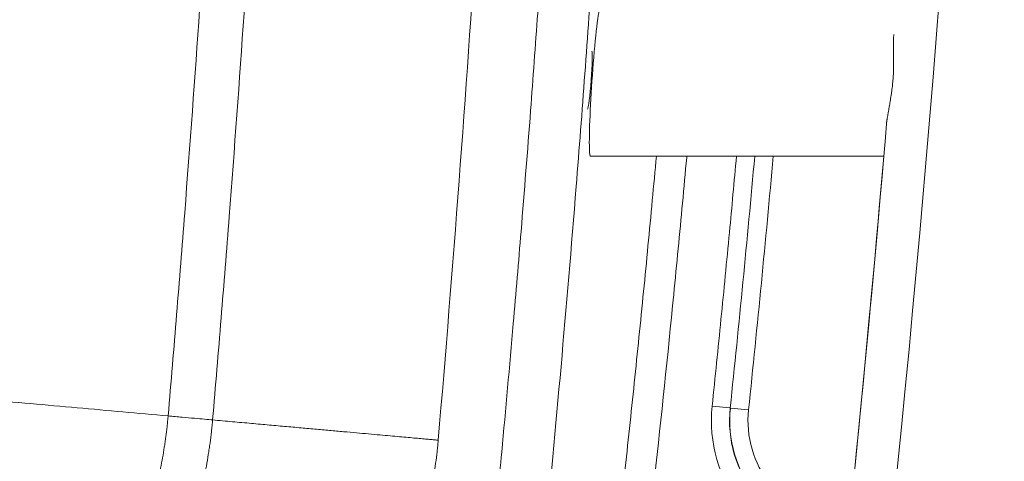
# Model space of a CAD drawing. Header units: millimetres. Extents: x 0 to 594, y 0 to 420.
# Tile 247 of 256: x 323.72 to 331.84, y 303.98 to 307.62. Entities that reach past the tile are written whole.
import ezdxf

# ---------------------------------------------------------------- set-up
doc = ezdxf.new("R2010")
doc.units = ezdxf.units.MM
doc.layers.add('1', color=7, linetype='Continuous', true_color=0xffffff)

msp = doc.modelspace()

# ---------------------------------------------------------------- linework, layer by layer
at = {"layer": '1', "color": 155, "linetype": 'Continuous', "lineweight": 13}
for p, q in [((328.4273, 306.4983), (330.8446, 306.4983)), ((329.4295, 304.4389), (329.5785, 304.4233)), ((329.5806, 304.4231), (329.5785, 304.4233)), ((329.5806, 304.4231), (329.7296, 304.4074))]:
    msp.add_line(p, q, dxfattribs=at)
for radius in [1.1423, 0.9926, 0.9904, 0.8406]:
    msp.add_arc((330.5656, 304.3196), radius, 174.00628, 218.4625, dxfattribs=at)
for centre, major_axis, ratio, start_param, end_param in [((158.175, 321.2733), (-133.255, -113.4377), 1, 2.311174, 2.561534), ((158.175, 321.2733), (132.9885, 113.2108), 1, 5.453802, 5.702091), ((158.175, 321.2733), (-132.227, -112.5626), 1, 2.317862, 2.554846), ((328.4706, 307.1233), (-0.0433, -0.625), 0.048117, 3.144859, 5.676492), ((328.4204, 307.1233), (0.018, 0.2393), 0.052333, 3.194119, 6.230763), ((158.175, 321.2733), (131.9605, 112.3357), 1, 5.460682, 5.494324), ((328.4706, 307.1233), (-0.0433, -0.625), 0.048117, 5.676492, 6.28655), ((158.175, 321.2733), (-131.9605, -112.3357), 1, 2.319515, 2.350996)]:
    msp.add_ellipse(centre, major_axis=major_axis, ratio=ratio, start_param=start_param, end_param=end_param, dxfattribs=at)
for points, knots in [([(327.173, 304.1583), (327.2952, 305.5811), (327.4022, 307.005), (327.5053, 308.6083), (327.5165, 308.7864), (327.5385, 309.1427), (327.5708, 309.6773), (327.641, 310.9248), (327.6926, 311.9945), (327.7308, 312.8862), (327.7382, 313.0646), (327.7525, 313.4213), (327.7733, 313.9564), (327.8168, 315.2051), (327.8455, 316.2757), (327.8685, 317.3465), (327.8751, 317.7035), (327.8866, 318.4174), (327.901, 319.4883), (327.9067, 320.5593), (327.9067, 321.2733)], [0, 0, 0, 0, 0.25, 0.25, 0.28125, 0.28125, 0.3125, 0.375, 0.5, 0.5, 0.53125, 0.53125, 0.5625, 0.625, 0.75, 0.75, 0.8125, 0.8125, 0.875, 1, 1, 1, 1]), ([(324.9477, 304.3579), (324.9717, 304.6367), (324.995, 304.9155), (325.0406, 305.4733), (325.1071, 306.3101), (325.1683, 307.1473), (325.2837, 308.8221), (325.3511, 309.9393), (325.4668, 312.175), (325.5151, 313.2931), (325.5733, 314.9709), (325.5903, 315.5303), (325.6122, 316.3694), (325.6189, 316.6492), (325.6312, 317.2087), (325.6367, 317.4885), (325.6417, 317.7682)], [0, 0, 0, 0, 0.0625, 0.0625, 0.125, 0.25, 0.25, 0.5, 0.5, 0.75, 0.75, 0.875, 0.875, 0.9375, 0.9375, 1, 1, 1, 1]), ([(326.0092, 317.7465), (326.0042, 317.4665), (325.9986, 317.1865), (325.9863, 316.6265), (325.9661, 315.7866), (325.9405, 314.9469), (325.8822, 313.2677), (325.8338, 312.1486), (325.7178, 309.9111), (325.6504, 308.793), (325.5349, 307.1167), (325.4941, 306.5582), (325.4292, 305.7205), (325.407, 305.4413), (325.3615, 304.8831), (325.3381, 304.604), (325.3141, 304.325)], [0, 0, 0, 0, 0.0625, 0.0625, 0.125, 0.25, 0.25, 0.5, 0.5, 0.75, 0.75, 0.875, 0.875, 0.9375, 0.9375, 1, 1, 1, 1]), ([(328.3917, 317.4198), (328.3899, 317.2731), (328.3865, 316.9798), (328.3784, 316.54), (328.3678, 316.1735), (328.3594, 315.8803), (328.3468, 315.4406), (328.3283, 314.7809), (328.2993, 313.8596), (328.2649, 312.8965), (328.2176, 311.7243), (328.1639, 310.5694), (328.1049, 309.4486), (328.0535, 308.5454), (327.9946, 307.6924), (327.93, 306.8087), (327.8627, 305.9561), (327.7834, 305.0189), (327.7081, 304.1816), (327.6522, 303.5976), (327.63, 303.3661)], [0, 0, 0, 0, 0.03125, 0.062499, 0.093749, 0.109374, 0.124999, 0.187499, 0.249999, 0.321428, 0.392856, 0.499994, 0.567785, 0.632032, 0.692761, 0.749995, 0.82085, 0.874995, 0.950431, 1, 1, 1, 1]), ([(328.0465, 303.2811), (328.1425, 304.2684), (328.2311, 305.2583), (328.3591, 306.8663), (328.4046, 307.4854), (328.4897, 308.7262), (328.5234, 309.3477), (328.5887, 310.5871), (328.6182, 311.2077), (328.6718, 312.4484), (328.6958, 313.0689), (328.7282, 313.9995), (328.7382, 314.3098), (328.7576, 314.9298), (328.7669, 315.2396), (328.7857, 315.8592), (328.7958, 316.1675), (328.8129, 316.7931), (328.816, 317.1054), (328.8193, 317.4157)], [0, 0, 0, 0, 0.210342, 0.210342, 0.341952, 0.341952, 0.473561, 0.473561, 0.605171, 0.605171, 0.736781, 0.736781, 0.802585, 0.802585, 0.86839, 0.86839, 0.934195, 0.934195, 1, 1, 1, 1]), ([(330.8652, 306.7483), (330.8663, 306.7617), (330.8679, 306.7755), (330.8718, 306.8037), (330.874, 306.8182), (330.877, 306.8367), (330.8777, 306.8404), (330.8789, 306.848), (330.8796, 306.8517), (330.8816, 306.8631), (330.8829, 306.8707), (330.887, 306.8937), (330.8898, 306.9092), (330.8953, 306.9407), (330.898, 306.9566), (330.9019, 306.9808), (330.9032, 306.989), (330.9051, 307.0013), (330.9057, 307.0054), (330.9069, 307.0136), (330.9075, 307.0178), (330.9104, 307.0385), (330.9126, 307.0551), (330.9163, 307.0883), (330.918, 307.1049), (330.9207, 307.1382), (330.9219, 307.1549), (330.9236, 307.1883), (330.9242, 307.205), (330.9248, 307.2259), (330.9248, 307.2301), (330.925, 307.2385), (330.9252, 307.251), (330.9253, 307.2633), (330.9253, 307.2879), (330.9252, 307.304), (330.9249, 307.3358), (330.9246, 307.3515), (330.9242, 307.3825), (330.924, 307.3978), (330.924, 307.4165), (330.924, 307.4203), (330.924, 307.4277), (330.9241, 307.4388), (330.9243, 307.4497), (330.9249, 307.471), (330.9256, 307.4849), (330.9267, 307.4983)], [0, 0, 0, 0, 0.0625, 0.0625, 0.125, 0.125, 0.140625, 0.140625, 0.15625, 0.15625, 0.1875, 0.1875, 0.25, 0.25, 0.3125, 0.3125, 0.34375, 0.34375, 0.359375, 0.359375, 0.375, 0.375, 0.4375, 0.4375, 0.5, 0.5, 0.5625, 0.5625, 0.625, 0.625, 0.640625, 0.640625, 0.65625, 0.6875, 0.6875, 0.75, 0.75, 0.8125, 0.8125, 0.875, 0.875, 0.890625, 0.890625, 0.90625, 0.9375, 0.9375, 1, 1, 1, 1]), ([(328.7083, 303.8803), (328.7357, 304.1305), (328.7625, 304.3807), (328.8146, 304.8813), (328.84, 305.1317), (328.8771, 305.5074), (328.8893, 305.6326), (328.9133, 305.8831), (328.9251, 306.0084), (328.9481, 306.2552), (328.9592, 306.3768), (328.9702, 306.4983)], [0, 0, 0, 0, 0.286944, 0.286944, 0.573888, 0.573888, 0.71736, 0.71736, 0.860832, 0.860832, 1, 1, 1, 1]), ([(329.2208, 306.4955), (329.2206, 306.4928), (329.2203, 306.4901), (329.2087, 306.3618), (329.1972, 306.2363), (329.1739, 305.9853), (329.162, 305.8599), (329.138, 305.6089), (329.1258, 305.4834), (329.0639, 304.8562), (329.0116, 304.3546), (328.9567, 303.8531)], [0, 0, 0, 0, 0.003062, 0.003062, 0.145482, 0.145482, 0.287901, 0.287901, 0.430321, 0.430321, 1, 1, 1, 1]), ([(329.4295, 304.4389), (329.4545, 304.6772), (329.4789, 304.9156), (329.5265, 305.3924), (329.5497, 305.6309), (329.5921, 306.0787), (329.6114, 306.288), (329.6302, 306.4973)], [0, 0, 0, 0, 0.347554, 0.347554, 0.695108, 0.695108, 1, 1, 1, 1]), ([(321.8258, 304.6378), (322.0981, 304.6134), (322.3678, 304.5893), (322.9015, 304.5415), (323.1655, 304.5178), (323.6868, 304.4711), (323.9442, 304.448), (324.4516, 304.4024), (324.7017, 304.38), (324.9477, 304.3579)], [0, 0, 0, 0, 0.25, 0.25, 0.5, 0.5, 0.75, 0.75, 1, 1, 1, 1]), ([(324.5942, 303.0223), (324.6178, 303.0752), (324.6403, 303.1285), (324.6671, 303.1956), (324.6725, 303.2091), (324.6829, 303.2361), (324.6984, 303.2766), (324.7134, 303.3173), (324.7424, 303.3989), (324.7607, 303.4537), (324.795, 303.564), (324.8111, 303.6195), (324.8299, 303.6893), (324.8335, 303.7033), (324.8407, 303.7313), (324.8443, 303.7454), (324.8547, 303.7875), (324.8613, 303.8156), (324.8803, 303.9003), (324.8917, 303.9569), (324.907, 304.0423), (324.9118, 304.0708), (324.9186, 304.1136), (324.9207, 304.1279), (324.9249, 304.1566), (324.9269, 304.1709), (324.9326, 304.2139), (324.9361, 304.2427), (324.9409, 304.2858), (324.9431, 304.3074), (324.9455, 304.3326), (324.9465, 304.3434), (324.9471, 304.3506), (324.9474, 304.3542), (324.9477, 304.3578)], [0, 0, 0, 0, 0.125, 0.125, 0.15625, 0.15625, 0.1875, 0.25, 0.25, 0.375, 0.375, 0.5, 0.5, 0.53125, 0.53125, 0.5625, 0.5625, 0.625, 0.625, 0.75, 0.75, 0.8125, 0.8125, 0.84375, 0.84375, 0.875, 0.875, 0.9375, 0.9375, 0.96875, 0.984375, 0.992188, 0.992188, 1, 1, 1, 1]), ([(325.3141, 304.325), (325.3138, 304.321), (325.3134, 304.317), (325.3127, 304.309), (325.3116, 304.2971), (325.309, 304.2693), (325.3031, 304.2137), (325.2973, 304.1661), (325.2908, 304.1186), (325.2886, 304.1028), (325.2839, 304.0712), (325.2766, 304.0239), (325.2685, 303.9767), (325.2511, 303.8825), (325.2381, 303.8201), (325.2165, 303.7268), (325.209, 303.6958), (325.1971, 303.6493), (325.1931, 303.6339), (325.1848, 303.603), (325.1806, 303.5876), (325.1592, 303.5107), (325.1408, 303.4497), (325.1013, 303.3284), (325.0804, 303.2682), (325.047, 303.1785), (325.0356, 303.1487), (325.0179, 303.1042), (325.012, 303.0894), (324.9999, 303.0598), (324.9938, 303.0451), (324.9753, 303.0009), (324.9626, 302.9716), (324.9432, 302.9278), (324.9333, 302.9059), (324.9233, 302.8842), (324.9166, 302.8697), (324.9133, 302.8624), (324.9099, 302.8552)], [0, 0, 0, 0, 0.007813, 0.007813, 0.015625, 0.03125, 0.0625, 0.125, 0.125, 0.15625, 0.15625, 0.1875, 0.25, 0.25, 0.375, 0.375, 0.4375, 0.4375, 0.46875, 0.46875, 0.5, 0.5, 0.625, 0.625, 0.75, 0.75, 0.8125, 0.8125, 0.84375, 0.84375, 0.875, 0.875, 0.9375, 0.9375, 0.96875, 0.984375, 0.984375, 1, 1, 1, 1]), ([(325.3141, 304.325), (325.2954, 304.3267), (325.2733, 304.3287), (325.2231, 304.3332), (325.1949, 304.3357), (325.1329, 304.3413), (325.0992, 304.3443), (325.0269, 304.3507), (324.9883, 304.3542), (324.9477, 304.3578)], [0, 0, 0, 0, 0.25, 0.25, 0.5, 0.5, 0.75, 0.75, 1, 1, 1, 1]), ([(325.3141, 304.325), (325.369, 304.32), (325.4787, 304.3102), (325.6345, 304.2962), (325.7836, 304.2828), (325.9255, 304.2701), (326.0602, 304.258), (326.1877, 304.2466), (326.3079, 304.2358), (326.4207, 304.2257), (326.5262, 304.2163), (326.6243, 304.2075), (326.715, 304.1993), (326.7982, 304.1919), (326.8741, 304.1851), (326.9426, 304.1789), (327.0036, 304.1734), (327.0573, 304.1686), (327.1035, 304.1645), (327.1428, 304.161), (327.1629, 304.1592), (327.173, 304.1583)], [0, 0, 0, 0, 0.05301, 0.106023, 0.159032, 0.212028, 0.265003, 0.317949, 0.370858, 0.423722, 0.476533, 0.529283, 0.581963, 0.634567, 0.687087, 0.739514, 0.791841, 0.84406, 0.896165, 0.948147, 1, 1, 1, 1]), ([(326.7686, 302.6885), (326.769, 302.6894), (326.7694, 302.6903), (326.7703, 302.6921), (326.7716, 302.6948), (326.7745, 302.7012), (326.7804, 302.7138), (326.7921, 302.7392), (326.815, 302.7902), (326.834, 302.8341), (326.8711, 302.9224), (326.8946, 302.9817), (326.928, 303.0715), (326.9388, 303.1015), (326.9546, 303.1468), (326.9598, 303.1619), (326.97, 303.1922), (326.975, 303.2073), (326.9997, 303.2832), (327.0182, 303.3443), (327.0524, 303.4673), (327.0682, 303.5291), (327.0862, 303.6069), (327.0898, 303.6225), (327.0966, 303.6537), (327.1, 303.6693), (327.1097, 303.7162), (327.1159, 303.7475), (327.1332, 303.8417), (327.1433, 303.9047), (327.1562, 303.9995), (327.1601, 304.0312), (327.1654, 304.0788), (327.1679, 304.1026), (327.1705, 304.1304), (327.1718, 304.1443), (327.1724, 304.1513), (327.1726, 304.1543), (327.1728, 304.1563), (327.1729, 304.1573), (327.173, 304.1583)], [0, 0, 0, 0, 0.001953, 0.001953, 0.003906, 0.007812, 0.015625, 0.03125, 0.0625, 0.125, 0.125, 0.25, 0.25, 0.3125, 0.3125, 0.34375, 0.34375, 0.375, 0.375, 0.5, 0.5, 0.625, 0.625, 0.65625, 0.65625, 0.6875, 0.6875, 0.75, 0.75, 0.875, 0.875, 0.9375, 0.9375, 0.96875, 0.984375, 0.992188, 0.996094, 0.998047, 0.998047, 1, 1, 1, 1])]:
    msp.add_open_spline(points, degree=3, knots=knots, dxfattribs=at)
for points in [[(329.7806, 306.4973), (329.7184, 305.8056), (329.651, 305.1142), (329.5785, 304.4233)], [(329.9332, 306.4974), (329.8706, 305.8002), (329.8027, 305.1036), (329.7296, 304.4074)]]:
    msp.add_open_spline(points, degree=3, dxfattribs=at)

doc.saveas('drawing.dxf')
